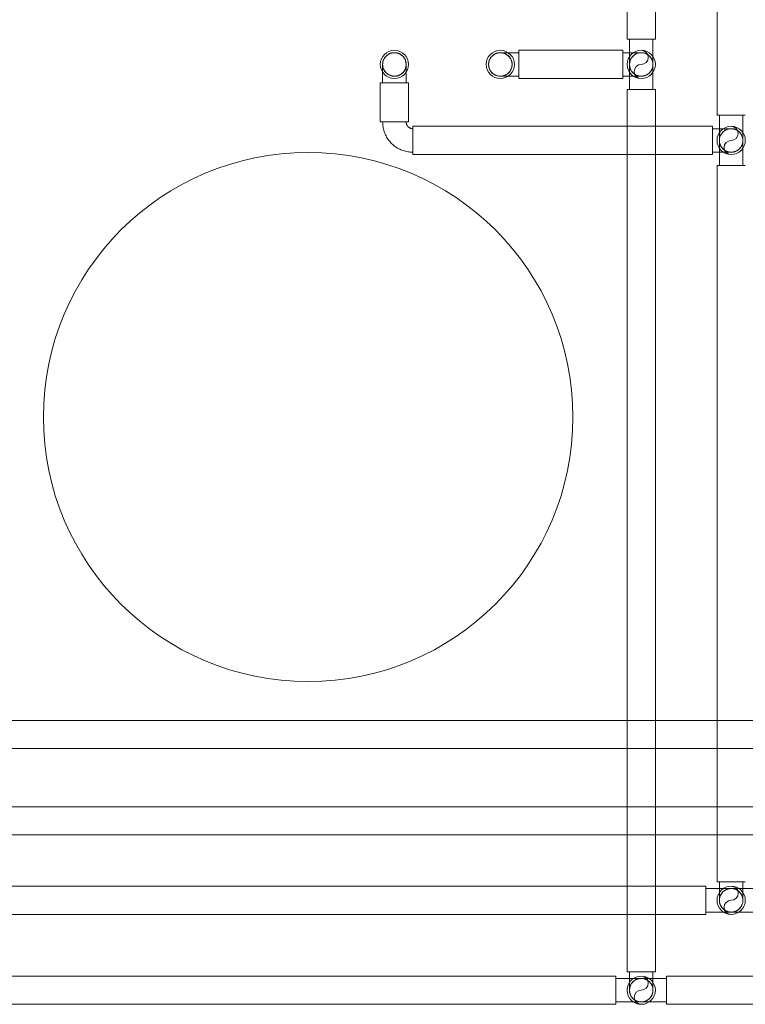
# Model space of a CAD drawing. Header units: metres. Extents: x 397.7 to 427.5, y 12.7 to 28.4.
# Tile 123 of 139: x 420.7 to 421.4, y 17.2 to 18.2. Entities that reach past the tile are written whole.
import ezdxf

# ---------------------------------------------------------------- set-up
doc = ezdxf.new("R2010")
doc.units = ezdxf.units.M
for name, color, linetype, lineweight in [('A-COLS-____-MCUT', 7, 'Continuous', 18), ('A-COLS-____-OTLN', 7, 'Continuous', 18), ('P-PIPE-____-OTLN', 7, 'Continuous', 18)]:
    doc.layers.add(name, color=color, linetype=linetype, lineweight=lineweight)

# ---------------------------------------------------------------- blocks, each defined once
blk = doc.blocks.new('Family - Pilar P2-153054-05_CLI_AIGUA_P2')
at = {"layer": 'A-COLS-____-MCUT', "color": 253, "true_color": 0xaaaaaa}
for start, end in [(360, 180), (180, 360)]:
    blk.add_arc((0.25, 0.25), 0.25, start, end, dxfattribs=at)
at = {"layer": 'A-COLS-____-OTLN', "color": 253, "true_color": 0xaaaaaa}
for start, end in [(360, 180), (180, 360)]:
    blk.add_arc((0.25, 0.25), 0.25, start, end, dxfattribs=at)
blk = doc.blocks.new('LONDR55-XX_ZZ-ARQ-CAA-M3D-Londres55_ifc-1-05_CLI_AIGUA_P2')
at = {"layer": 'A-COLS-____-OTLN', "color": 253, "lineweight": 18, "true_color": 0xaaaaaa}
blk.add_blockref('Family - Pilar P2-153054-05_CLI_AIGUA_P2', (420.74198, 17.54946), dxfattribs=at)
blk = doc.blocks.new('M_Codo - Genérico - Estándar-V5-05_CLI_AIGUA_P2')
at = {"layer": 'P-PIPE-____-OTLN', "color": 31, "true_color": 0xffbe82}
for p, q in [((421.30641, 17.27534), (421.2953, 17.27534)), ((421.31753, 17.27534), (421.30641, 17.27534))]:
    blk.add_line(p, q, dxfattribs=at)
at = {"layer": 'P-PIPE-____-OTLN', "color": 31, "true_color": 0xffbe82, "flags": 128}
for points in [[(421.2953, 17.25788), (421.2953, 17.25789), (421.2953, 17.25794), (421.2953, 17.25801), (421.2953, 17.2581), (421.2953, 17.25823), (421.2953, 17.25838), (421.2953, 17.25856), (421.2953, 17.25877), (421.2953, 17.259), (421.2953, 17.25926), (421.2953, 17.25954), (421.2953, 17.25985), (421.2953, 17.26019), (421.2953, 17.26055), (421.2953, 17.26093), (421.2953, 17.26134), (421.2953, 17.26176), (421.2953, 17.26221), (421.2953, 17.26269), (421.2953, 17.26318), (421.2953, 17.26369), (421.2953, 17.26422), (421.2953, 17.26476), (421.2953, 17.26533), (421.2953, 17.26591), (421.2953, 17.2665), (421.2953, 17.26711), (421.2953, 17.26773), (421.2953, 17.26837), (421.2953, 17.26902), (421.2953, 17.26967), (421.2953, 17.27034), (421.2953, 17.27101), (421.2953, 17.27169), (421.2953, 17.27237), (421.2953, 17.27307), (421.2953, 17.27376), (421.2953, 17.27446), (421.2953, 17.27515), (421.2953, 17.27534)], [(421.2953, 17.25788), (421.29531, 17.25832), (421.29534, 17.25877), (421.29538, 17.25921), (421.29544, 17.25965), (421.29552, 17.26009), (421.29562, 17.26052), (421.29573, 17.26095), (421.29586, 17.26138), (421.29601, 17.2618), (421.29618, 17.26221), (421.29636, 17.26261), (421.29656, 17.26301), (421.29677, 17.2634), (421.297, 17.26378), (421.29724, 17.26416), (421.2975, 17.26452), (421.29777, 17.26487), (421.29806, 17.26521), (421.29836, 17.26554), (421.29867, 17.26585), (421.299, 17.26616), (421.29933, 17.26645), (421.29968, 17.26672), (421.30004, 17.26698), (421.30041, 17.26723), (421.30079, 17.26746), (421.30118, 17.26768), (421.30157, 17.26788), (421.30198, 17.26807), (421.30239, 17.26824), (421.3028, 17.26839), (421.30323, 17.26853), (421.30366, 17.26865), (421.30409, 17.26875), (421.30452, 17.26883), (421.30496, 17.2689), (421.30541, 17.26895), (421.30585, 17.26898), (421.30629, 17.26899), (421.30641, 17.26899)], [(421.30641, 17.26899), (421.30686, 17.26898), (421.3073, 17.26896), (421.30774, 17.26891), (421.30818, 17.26885), (421.30862, 17.26877), (421.30905, 17.26867), (421.30948, 17.26856), (421.30991, 17.26843), (421.31033, 17.26828), (421.31074, 17.26812), (421.31115, 17.26793), (421.31154, 17.26774), (421.31193, 17.26752), (421.31232, 17.2673), (421.31269, 17.26705), (421.31305, 17.26679), (421.3134, 17.26652), (421.31374, 17.26623), (421.31407, 17.26594), (421.31438, 17.26562), (421.31469, 17.2653), (421.31498, 17.26496), (421.31525, 17.26461), (421.31552, 17.26425), (421.31576, 17.26388), (421.316, 17.26351), (421.31621, 17.26312), (421.31642, 17.26272), (421.3166, 17.26232), (421.31677, 17.26191), (421.31692, 17.26149), (421.31706, 17.26107), (421.31718, 17.26064), (421.31728, 17.26021), (421.31736, 17.25977), (421.31743, 17.25933), (421.31748, 17.25889), (421.31751, 17.25844), (421.31752, 17.258), (421.31753, 17.25788)], [(421.31753, 17.27534), (421.31753, 17.27464), (421.31753, 17.27395), (421.31753, 17.27325), (421.31753, 17.27256), (421.31753, 17.27187), (421.31753, 17.27119), (421.31753, 17.27052), (421.31753, 17.26985), (421.31753, 17.26919), (421.31753, 17.26854), (421.31753, 17.26791), (421.31753, 17.26728), (421.31753, 17.26667), (421.31753, 17.26607), (421.31753, 17.26548), (421.31753, 17.26491), (421.31753, 17.26436), (421.31753, 17.26383), (421.31753, 17.26331), (421.31753, 17.26282), (421.31753, 17.26234), (421.31753, 17.26188), (421.31753, 17.26145), (421.31753, 17.26104), (421.31753, 17.26065), (421.31753, 17.26028), (421.31753, 17.25994), (421.31753, 17.25962), (421.31753, 17.25933), (421.31753, 17.25907), (421.31753, 17.25883), (421.31753, 17.25861), (421.31753, 17.25843), (421.31753, 17.25827), (421.31753, 17.25813), (421.31753, 17.25803), (421.31753, 17.25795), (421.31753, 17.2579), (421.31753, 17.25788)], [(421.30641, 17.24677), (421.30597, 17.24678), (421.30552, 17.2468), (421.30508, 17.24685), (421.30464, 17.24691), (421.30421, 17.24699), (421.30377, 17.24709), (421.30334, 17.2472), (421.30292, 17.24733), (421.3025, 17.24748), (421.30209, 17.24765), (421.30168, 17.24783), (421.30128, 17.24802), (421.30089, 17.24824), (421.30051, 17.24847), (421.30014, 17.24871), (421.29978, 17.24897), (421.29943, 17.24924), (421.29909, 17.24953), (421.29876, 17.24983), (421.29844, 17.25014), (421.29814, 17.25046), (421.29785, 17.2508), (421.29757, 17.25115), (421.29731, 17.25151), (421.29706, 17.25188), (421.29683, 17.25226), (421.29661, 17.25264), (421.29641, 17.25304), (421.29622, 17.25344), (421.29606, 17.25385), (421.2959, 17.25427), (421.29577, 17.25469), (421.29565, 17.25512), (421.29555, 17.25556), (421.29546, 17.25599), (421.2954, 17.25643), (421.29535, 17.25687), (421.29531, 17.25732), (421.2953, 17.25776), (421.2953, 17.25788)], [(421.31753, 17.25788), (421.31752, 17.25744), (421.31749, 17.25699), (421.31745, 17.25655), (421.31738, 17.25611), (421.3173, 17.25567), (421.31721, 17.25524), (421.31709, 17.25481), (421.31696, 17.25438), (421.31681, 17.25397), (421.31665, 17.25355), (421.31647, 17.25315), (421.31627, 17.25275), (421.31606, 17.25236), (421.31583, 17.25198), (421.31558, 17.25161), (421.31533, 17.25124), (421.31505, 17.25089), (421.31477, 17.25055), (421.31447, 17.25022), (421.31416, 17.24991), (421.31383, 17.24961), (421.31349, 17.24932), (421.31315, 17.24904), (421.31279, 17.24878), (421.31242, 17.24853), (421.31204, 17.2483), (421.31165, 17.24808), (421.31125, 17.24788), (421.31085, 17.24769), (421.31044, 17.24752), (421.31002, 17.24737), (421.3096, 17.24723), (421.30917, 17.24712), (421.30874, 17.24701), (421.3083, 17.24693), (421.30786, 17.24686), (421.30742, 17.24681), (421.30698, 17.24678), (421.30653, 17.24677), (421.30641, 17.24677)]]:
    blk.add_lwpolyline(points, dxfattribs=at)
at = {"layer": 'P-PIPE-____-OTLN', "color": 31, "true_color": 0xffbe82}
for start, end in [(90, 270), (270, 90)]:
    blk.add_arc((421.30641, 17.25788), 0.01111, start, end, dxfattribs=at)
blk = doc.blocks.new('M_Codo - Genérico - Estándar-V9-05_CLI_AIGUA_P2')
at = {"layer": 'P-PIPE-____-OTLN', "color": 31, "true_color": 0xffbe82}
for p, q in [((421.06229, 20.2863), (421.0734, 20.2863)), ((421.0734, 20.2863), (421.08451, 20.2863))]:
    blk.add_line(p, q, dxfattribs=at)
at = {"layer": 'P-PIPE-____-OTLN', "color": 31, "true_color": 0xffbe82, "flags": 128}
for points in [[(421.06229, 20.30376), (421.0623, 20.3042), (421.06232, 20.30465), (421.06237, 20.30509), (421.06243, 20.30553), (421.06251, 20.30597), (421.06261, 20.3064), (421.06272, 20.30683), (421.06285, 20.30725), (421.063, 20.30767), (421.06317, 20.30809), (421.06335, 20.30849), (421.06355, 20.30889), (421.06376, 20.30928), (421.06399, 20.30966), (421.06423, 20.31003), (421.06449, 20.3104), (421.06476, 20.31075), (421.06505, 20.31109), (421.06535, 20.31141), (421.06566, 20.31173), (421.06598, 20.31203), (421.06632, 20.31232), (421.06667, 20.3126), (421.06703, 20.31286), (421.0674, 20.31311), (421.06778, 20.31334), (421.06816, 20.31356), (421.06856, 20.31376), (421.06896, 20.31395), (421.06938, 20.31412), (421.06979, 20.31427), (421.07022, 20.31441), (421.07064, 20.31452), (421.07108, 20.31463), (421.07151, 20.31471), (421.07195, 20.31478), (421.07239, 20.31483), (421.07284, 20.31486), (421.07328, 20.31487), (421.0734, 20.31487)], [(421.0734, 20.31487), (421.07385, 20.31486), (421.07429, 20.31484), (421.07473, 20.31479), (421.07517, 20.31473), (421.07561, 20.31465), (421.07604, 20.31455), (421.07647, 20.31444), (421.0769, 20.31431), (421.07732, 20.31416), (421.07773, 20.31399), (421.07814, 20.31381), (421.07853, 20.31362), (421.07892, 20.3134), (421.0793, 20.31317), (421.07968, 20.31293), (421.08004, 20.31267), (421.08039, 20.3124), (421.08073, 20.31211), (421.08106, 20.31181), (421.08137, 20.3115), (421.08168, 20.31118), (421.08197, 20.31084), (421.08224, 20.31049), (421.08251, 20.31013), (421.08275, 20.30976), (421.08299, 20.30938), (421.0832, 20.309), (421.0834, 20.3086), (421.08359, 20.3082), (421.08376, 20.30779), (421.08391, 20.30737), (421.08405, 20.30695), (421.08417, 20.30652), (421.08427, 20.30608), (421.08435, 20.30565), (421.08442, 20.30521), (421.08447, 20.30477), (421.0845, 20.30432), (421.08451, 20.30388), (421.08451, 20.30376)], [(421.06229, 20.2863), (421.06229, 20.287), (421.06229, 20.28769), (421.06229, 20.28839), (421.06229, 20.28908), (421.06229, 20.28977), (421.06229, 20.29045), (421.06229, 20.29112), (421.06229, 20.29179), (421.06229, 20.29245), (421.06229, 20.2931), (421.06229, 20.29373), (421.06229, 20.29436), (421.06229, 20.29497), (421.06229, 20.29557), (421.06229, 20.29616), (421.06229, 20.29673), (421.06229, 20.29728), (421.06229, 20.29781), (421.06229, 20.29833), (421.06229, 20.29882), (421.06229, 20.2993), (421.06229, 20.29976), (421.06229, 20.30019), (421.06229, 20.3006), (421.06229, 20.30099), (421.06229, 20.30136), (421.06229, 20.3017), (421.06229, 20.30201), (421.06229, 20.30231), (421.06229, 20.30257), (421.06229, 20.30281), (421.06229, 20.30303), (421.06229, 20.30321), (421.06229, 20.30337), (421.06229, 20.30351), (421.06229, 20.30361), (421.06229, 20.30369), (421.06229, 20.30374), (421.06229, 20.30376)], [(421.0734, 20.29265), (421.07296, 20.29266), (421.07251, 20.29268), (421.07207, 20.29273), (421.07163, 20.29279), (421.07119, 20.29287), (421.07076, 20.29297), (421.07033, 20.29308), (421.06991, 20.29321), (421.06949, 20.29336), (421.06907, 20.29352), (421.06867, 20.29371), (421.06827, 20.2939), (421.06788, 20.29412), (421.0675, 20.29434), (421.06713, 20.29459), (421.06677, 20.29485), (421.06641, 20.29512), (421.06607, 20.2954), (421.06575, 20.2957), (421.06543, 20.29602), (421.06513, 20.29634), (421.06484, 20.29668), (421.06456, 20.29703), (421.0643, 20.29739), (421.06405, 20.29776), (421.06382, 20.29813), (421.0636, 20.29852), (421.0634, 20.29892), (421.06321, 20.29932), (421.06304, 20.29973), (421.06289, 20.30015), (421.06276, 20.30057), (421.06264, 20.301), (421.06254, 20.30143), (421.06245, 20.30187), (421.06238, 20.30231), (421.06234, 20.30275), (421.0623, 20.3032), (421.06229, 20.30364), (421.06229, 20.30376)], [(421.08451, 20.30376), (421.08451, 20.30331), (421.08448, 20.30287), (421.08443, 20.30243), (421.08437, 20.30199), (421.08429, 20.30155), (421.0842, 20.30112), (421.08408, 20.30069), (421.08395, 20.30026), (421.0838, 20.29984), (421.08364, 20.29943), (421.08346, 20.29903), (421.08326, 20.29863), (421.08305, 20.29824), (421.08282, 20.29786), (421.08257, 20.29748), (421.08232, 20.29712), (421.08204, 20.29677), (421.08176, 20.29643), (421.08146, 20.2961), (421.08114, 20.29579), (421.08082, 20.29548), (421.08048, 20.29519), (421.08013, 20.29492), (421.07978, 20.29466), (421.07941, 20.29441), (421.07903, 20.29418), (421.07864, 20.29396), (421.07824, 20.29376), (421.07784, 20.29357), (421.07743, 20.2934), (421.07701, 20.29325), (421.07659, 20.29311), (421.07616, 20.29299), (421.07573, 20.29289), (421.07529, 20.29281), (421.07485, 20.29274), (421.07441, 20.29269), (421.07397, 20.29266), (421.07352, 20.29265), (421.0734, 20.29265)], [(421.08451, 20.30376), (421.08451, 20.30375), (421.08451, 20.3037), (421.08451, 20.30363), (421.08451, 20.30354), (421.08451, 20.30341), (421.08451, 20.30326), (421.08451, 20.30308), (421.08451, 20.30287), (421.08451, 20.30264), (421.08451, 20.30238), (421.08451, 20.3021), (421.08451, 20.30179), (421.08451, 20.30145), (421.08451, 20.30109), (421.08451, 20.30071), (421.08451, 20.3003), (421.08451, 20.29988), (421.08451, 20.29943), (421.08451, 20.29895), (421.08451, 20.29846), (421.08451, 20.29795), (421.08451, 20.29742), (421.08451, 20.29688), (421.08451, 20.29631), (421.08451, 20.29573), (421.08451, 20.29514), (421.08451, 20.29453), (421.08451, 20.2939), (421.08451, 20.29327), (421.08451, 20.29262), (421.08451, 20.29197), (421.08451, 20.2913), (421.08451, 20.29063), (421.08451, 20.28995), (421.08451, 20.28926), (421.08451, 20.28857), (421.08451, 20.28788), (421.08451, 20.28718), (421.08451, 20.28649), (421.08451, 20.2863)]]:
    blk.add_lwpolyline(points, dxfattribs=at)
at = {"layer": 'P-PIPE-____-OTLN', "color": 31, "true_color": 0xffbe82}
for start, end in [(90, 270), (270, 90)]:
    blk.add_arc((421.0734, 20.30376), 0.01111, start, end, dxfattribs=at)
blk = doc.blocks.new('M_Codo - Genérico - Estándar-V11-05_CLI_AIGUA_P2')
at = {"layer": 'P-PIPE-____-OTLN', "color": 30, "true_color": 0xff7f00}
for p, q in [((421.39134, 17.36027), (421.38022, 17.36027)), ((421.40245, 17.36027), (421.39134, 17.36027))]:
    blk.add_line(p, q, dxfattribs=at)
at = {"layer": 'P-PIPE-____-OTLN', "color": 30, "true_color": 0xff7f00, "flags": 128}
for points in [[(421.38022, 17.3428), (421.38022, 17.34282), (421.38022, 17.34286), (421.38022, 17.34293), (421.38022, 17.34303), (421.38022, 17.34315), (421.38022, 17.34331), (421.38022, 17.34348), (421.38022, 17.34369), (421.38022, 17.34392), (421.38022, 17.34418), (421.38022, 17.34447), (421.38022, 17.34478), (421.38022, 17.34511), (421.38022, 17.34547), (421.38022, 17.34585), (421.38022, 17.34626), (421.38022, 17.34669), (421.38022, 17.34714), (421.38022, 17.34761), (421.38022, 17.3481), (421.38022, 17.34861), (421.38022, 17.34914), (421.38022, 17.34969), (421.38022, 17.35025), (421.38022, 17.35083), (421.38022, 17.35143), (421.38022, 17.35204), (421.38022, 17.35266), (421.38022, 17.35329), (421.38022, 17.35394), (421.38022, 17.3546), (421.38022, 17.35526), (421.38022, 17.35593), (421.38022, 17.35661), (421.38022, 17.3573), (421.38022, 17.35799), (421.38022, 17.35868), (421.38022, 17.35938), (421.38022, 17.36008), (421.38022, 17.36027)], [(421.38022, 17.3428), (421.38023, 17.34325), (421.38026, 17.34369), (421.3803, 17.34413), (421.38037, 17.34457), (421.38045, 17.34501), (421.38054, 17.34545), (421.38066, 17.34588), (421.38079, 17.3463), (421.38094, 17.34672), (421.3811, 17.34713), (421.38128, 17.34754), (421.38148, 17.34794), (421.38169, 17.34833), (421.38192, 17.34871), (421.38217, 17.34908), (421.38242, 17.34944), (421.3827, 17.34979), (421.38298, 17.35013), (421.38328, 17.35046), (421.38359, 17.35078), (421.38392, 17.35108), (421.38426, 17.35137), (421.3846, 17.35165), (421.38496, 17.35191), (421.38533, 17.35216), (421.38571, 17.35239), (421.3861, 17.35261), (421.3865, 17.35281), (421.3869, 17.35299), (421.38731, 17.35316), (421.38773, 17.35331), (421.38815, 17.35345), (421.38858, 17.35357), (421.38901, 17.35367), (421.38945, 17.35376), (421.38989, 17.35382), (421.39033, 17.35387), (421.39077, 17.3539), (421.39122, 17.35392), (421.39134, 17.35392)], [(421.39134, 17.35392), (421.39178, 17.35391), (421.39223, 17.35388), (421.39267, 17.35384), (421.39311, 17.35378), (421.39354, 17.3537), (421.39398, 17.3536), (421.39441, 17.35348), (421.39483, 17.35335), (421.39525, 17.3532), (421.39566, 17.35304), (421.39607, 17.35286), (421.39647, 17.35266), (421.39686, 17.35245), (421.39724, 17.35222), (421.39761, 17.35198), (421.39797, 17.35172), (421.39832, 17.35145), (421.39866, 17.35116), (421.39899, 17.35086), (421.39931, 17.35055), (421.39961, 17.35022), (421.3999, 17.34988), (421.40018, 17.34954), (421.40044, 17.34918), (421.40069, 17.34881), (421.40092, 17.34843), (421.40114, 17.34804), (421.40134, 17.34765), (421.40152, 17.34724), (421.40169, 17.34683), (421.40185, 17.34641), (421.40198, 17.34599), (421.4021, 17.34556), (421.4022, 17.34513), (421.40229, 17.34469), (421.40235, 17.34425), (421.4024, 17.34381), (421.40244, 17.34337), (421.40245, 17.34292), (421.40245, 17.3428)], [(421.40245, 17.36027), (421.40245, 17.35957), (421.40245, 17.35887), (421.40245, 17.35818), (421.40245, 17.35748), (421.40245, 17.3568), (421.40245, 17.35612), (421.40245, 17.35544), (421.40245, 17.35477), (421.40245, 17.35412), (421.40245, 17.35347), (421.40245, 17.35283), (421.40245, 17.3522), (421.40245, 17.35159), (421.40245, 17.35099), (421.40245, 17.35041), (421.40245, 17.34984), (421.40245, 17.34929), (421.40245, 17.34875), (421.40245, 17.34824), (421.40245, 17.34774), (421.40245, 17.34726), (421.40245, 17.34681), (421.40245, 17.34637), (421.40245, 17.34596), (421.40245, 17.34557), (421.40245, 17.34521), (421.40245, 17.34487), (421.40245, 17.34455), (421.40245, 17.34426), (421.40245, 17.34399), (421.40245, 17.34375), (421.40245, 17.34354), (421.40245, 17.34335), (421.40245, 17.34319), (421.40245, 17.34306), (421.40245, 17.34295), (421.40245, 17.34288), (421.40245, 17.34283), (421.40245, 17.34281)], [(421.39134, 17.33169), (421.39089, 17.3317), (421.39045, 17.33173), (421.39001, 17.33177), (421.38957, 17.33183), (421.38913, 17.33191), (421.3887, 17.33201), (421.38827, 17.33212), (421.38784, 17.33226), (421.38742, 17.3324), (421.38701, 17.33257), (421.3866, 17.33275), (421.38621, 17.33295), (421.38582, 17.33316), (421.38543, 17.33339), (421.38506, 17.33363), (421.3847, 17.33389), (421.38435, 17.33416), (421.38401, 17.33445), (421.38368, 17.33475), (421.38337, 17.33506), (421.38306, 17.33539), (421.38277, 17.33572), (421.3825, 17.33607), (421.38223, 17.33643), (421.38199, 17.3368), (421.38175, 17.33718), (421.38154, 17.33757), (421.38133, 17.33796), (421.38115, 17.33837), (421.38098, 17.33878), (421.38083, 17.3392), (421.38069, 17.33962), (421.38057, 17.34005), (421.38047, 17.34048), (421.38039, 17.34092), (421.38032, 17.34136), (421.38027, 17.3418), (421.38024, 17.34224), (421.38023, 17.34268), (421.38022, 17.3428)], [(421.40245, 17.3428), (421.40244, 17.34236), (421.40241, 17.34192), (421.40237, 17.34147), (421.40231, 17.34103), (421.40223, 17.3406), (421.40213, 17.34016), (421.40202, 17.33973), (421.40189, 17.33931), (421.40174, 17.33889), (421.40157, 17.33848), (421.40139, 17.33807), (421.40119, 17.33767), (421.40098, 17.33728), (421.40075, 17.3369), (421.40051, 17.33653), (421.40025, 17.33617), (421.39998, 17.33582), (421.39969, 17.33548), (421.39939, 17.33515), (421.39908, 17.33483), (421.39875, 17.33453), (421.39842, 17.33424), (421.39807, 17.33396), (421.39771, 17.3337), (421.39734, 17.33345), (421.39696, 17.33322), (421.39657, 17.333), (421.39618, 17.3328), (421.39577, 17.33262), (421.39536, 17.33245), (421.39495, 17.33229), (421.39452, 17.33216), (421.39409, 17.33204), (421.39366, 17.33194), (421.39323, 17.33185), (421.39279, 17.33179), (421.39234, 17.33174), (421.3919, 17.33171), (421.39146, 17.33169), (421.39134, 17.33169)]]:
    blk.add_lwpolyline(points, dxfattribs=at)
at = {"layer": 'P-PIPE-____-OTLN', "color": 30, "true_color": 0xff7f00}
for start, end in [(90, 270), (270, 90)]:
    blk.add_arc((421.39134, 17.3428), 0.01111, start, end, dxfattribs=at)
blk = doc.blocks.new('M_Codo - Genérico - Estándar-V2-05_CLI_AIGUA_P2')
at = {"layer": 'P-PIPE-____-OTLN', "color": 31, "true_color": 0xffbe82}
for p, q in [((-0.01746, 0.01111), (-0.01746, -0.01111)), ((-0.01746, 0.01111), (-0.01746, -0.01111)), ((0.01111, 0.01746), (-0.01111, 0.01746)), ((0.01111, 0.01746), (-0.01111, 0.01746))]:
    blk.add_line(p, q, dxfattribs=at)
at = {"layer": 'P-PIPE-____-OTLN', "color": 31, "true_color": 0xffbe82, "flags": 128}
for points in [[(-0.01111, 0.01746), (-0.01112, 0.01721), (-0.01113, 0.01696), (-0.01116, 0.0167), (-0.01119, 0.01645), (-0.01124, 0.0162), (-0.01129, 0.01595), (-0.01136, 0.01571), (-0.01143, 0.01547), (-0.01152, 0.01523), (-0.01161, 0.01499), (-0.01172, 0.01476), (-0.01183, 0.01453), (-0.01195, 0.01431), (-0.01208, 0.01409), (-0.01222, 0.01388), (-0.01237, 0.01367), (-0.01252, 0.01347), (-0.01269, 0.01328), (-0.01286, 0.01309), (-0.01304, 0.01291), (-0.01322, 0.01273), (-0.01342, 0.01257), (-0.01362, 0.01241), (-0.01382, 0.01226), (-0.01403, 0.01212), (-0.01425, 0.01199), (-0.01447, 0.01186), (-0.0147, 0.01175), (-0.01493, 0.01164), (-0.01516, 0.01154), (-0.0154, 0.01146), (-0.01564, 0.01138), (-0.01589, 0.01131), (-0.01613, 0.01125), (-0.01638, 0.0112), (-0.01663, 0.01117), (-0.01689, 0.01114), (-0.01714, 0.01112), (-0.01739, 0.01111), (-0.01746, 0.01111)], [(-0.01746, -0.01111), (-0.01632, -0.01109), (-0.01518, -0.01102), (-0.01404, -0.01091), (-0.01291, -0.01075), (-0.01179, -0.01054), (-0.01067, -0.01029), (-0.00957, -0.01), (-0.00847, -0.00966), (-0.0074, -0.00928), (-0.00633, -0.00886), (-0.00529, -0.00839), (-0.00427, -0.00788), (-0.00326, -0.00734), (-0.00228, -0.00675), (-0.00133, -0.00612), (-0.0004, -0.00546), (0.00051, -0.00476), (0.00138, -0.00402), (0.00222, -0.00325), (0.00304, -0.00245), (0.00382, -0.00161), (0.00456, -0.00074), (0.00527, 0.00015), (0.00595, 0.00107), (0.00658, 0.00202), (0.00718, 0.003), (0.00774, 0.00399), (0.00826, 0.00501), (0.00874, 0.00605), (0.00917, 0.00711), (0.00956, 0.00818), (0.00991, 0.00927), (0.01022, 0.01037), (0.01048, 0.01148), (0.0107, 0.01261), (0.01087, 0.01374), (0.01099, 0.01487), (0.01108, 0.01601), (0.01111, 0.01715), (0.01111, 0.01746)]]:
    blk.add_lwpolyline(points, dxfattribs=at)

msp = doc.modelspace()

# ---------------------------------------------------------------- linework, layer by layer
at = {"layer": 'P-PIPE-____-OTLN', "color": 30, "true_color": 0xff7f00}
for p, q in [((421.37799, 20.0913), (421.37799, 18.08464)), ((421.37799, 18.08464), (421.40469, 18.08464)), ((421.38022, 18.08464), (421.38022, 18.03701)), ((421.39134, 18.08464), (421.38022, 18.08464)), ((421.40245, 18.08464), (421.39134, 18.08464)), ((421.40245, 18.03701), (421.40245, 18.08464)), ((421.37799, 18.03701), (421.37799, 17.36027)), ((421.40469, 18.03701), (421.37799, 18.03701)), ((421.38022, 18.03701), (421.39134, 18.03701)), ((421.39134, 18.03701), (421.40245, 18.03701)), ((421.36752, 17.35615), (419.78772, 17.35615)), ((421.36752, 17.32945), (421.36752, 17.35615)), ((421.41515, 17.35392), (421.36752, 17.35392)), ((421.36752, 17.35392), (421.36752, 17.3428)), ((421.37799, 17.36027), (421.40469, 17.36027)), ((421.36752, 17.3428), (421.36752, 17.33169)), ((419.78772, 17.32945), (421.36752, 17.32945)), ((421.36752, 17.33169), (421.41515, 17.33169))]:
    msp.add_line(p, q, dxfattribs=at)
at = {"layer": 'P-PIPE-____-OTLN', "color": 31, "true_color": 0xffbe82}
for p, q in [((421.29306, 20.00637), (421.29306, 18.15647)), ((421.31976, 18.15647), (421.31976, 20.00637)), ((421.29306, 18.15647), (421.31976, 18.15647)), ((421.2953, 18.15647), (421.2953, 18.10884)), ((421.30641, 18.15647), (421.2953, 18.15647)), ((421.31753, 18.15647), (421.30641, 18.15647)), ((421.31753, 18.10884), (421.31753, 18.15647)), ((421.28895, 18.14601), (421.19086, 18.14601)), ((421.19086, 18.14601), (421.19086, 18.11931)), ((421.28895, 18.11931), (421.28895, 18.14601)), ((421.06005, 18.11519), (421.06005, 18.07829)), ((421.08675, 18.11519), (421.06005, 18.11519)), ((421.08675, 18.07829), (421.08675, 18.11519)), ((421.19086, 18.11931), (421.28895, 18.11931)), ((421.29306, 18.10884), (421.29306, 17.27534)), ((421.31976, 18.10884), (421.29306, 18.10884)), ((421.2953, 18.10884), (421.30641, 18.10884)), ((421.30641, 18.10884), (421.31753, 18.10884)), ((421.31976, 17.27534), (421.31976, 18.10884)), ((421.06005, 18.07829), (421.08675, 18.07829)), ((421.37387, 18.07417), (421.09086, 18.07417)), ((421.09086, 18.07417), (421.09086, 18.04747)), ((421.37387, 18.04747), (421.37387, 18.07417)), ((421.09086, 18.04747), (421.37387, 18.04747)), ((421.2826, 17.27123), (419.70279, 17.27123)), ((421.2826, 17.24453), (421.2826, 17.27123)), ((421.33023, 17.26899), (421.2826, 17.26899)), ((421.2826, 17.26899), (421.2826, 17.25788)), ((421.29306, 17.27534), (421.31976, 17.27534)), ((421.70518, 17.27123), (421.33023, 17.27123)), ((421.33023, 17.27123), (421.33023, 17.24453)), ((421.33023, 17.25788), (421.33023, 17.26899)), ((421.2826, 17.25788), (421.2826, 17.24677)), ((421.33023, 17.24677), (421.33023, 17.25788)), ((419.70279, 17.24453), (421.2826, 17.24453)), ((421.2826, 17.24677), (421.33023, 17.24677)), ((421.33023, 17.24453), (421.70518, 17.24453))]:
    msp.add_line(p, q, dxfattribs=at)
at = {"layer": 'P-PIPE-____-OTLN', "color": 175, "true_color": 0x5046b4}
for p, q in [((421.52419, 17.51282), (419.94439, 17.51282)), ((419.94439, 17.48612), (421.52419, 17.48612))]:
    msp.add_line(p, q, dxfattribs=at)
at = {"layer": 'P-PIPE-____-OTLN', "color": 145, "true_color": 0x527ca5}
for p, q in [((421.4426, 17.43123), (419.86279, 17.43123)), ((419.86279, 17.40453), (421.4426, 17.40453))]:
    msp.add_line(p, q, dxfattribs=at)
at = {"layer": 'P-PIPE-____-OTLN', "color": 31, "true_color": 0xffbe82}
for centre, radius, start, end in [((421.0734, 18.13266), 0.01335, 0, 180), ((421.30641, 18.13266), 0.01335, 0, 180), ((421.30641, 18.13266), 0.01111, 90, 270), ((421.30641, 18.13933), 0.00668, 270, 90), ((421.30641, 18.13266), 0.01111, 270, 90), ((421.0734, 18.13266), 0.01335, 180, 0), ((421.30641, 18.13266), 0.01335, 180, 0), ((421.30641, 18.12598), 0.00667, 90, 270), ((421.39134, 18.06082), 0.01335, 0, 180), ((421.39134, 18.0675), 0.00667, 270, 90), ((421.39134, 18.06082), 0.01335, 180, 0), ((421.39134, 18.05415), 0.00668, 90, 270), ((421.30641, 17.25788), 0.01335, 0, 180), ((421.30641, 17.25788), 0.01111, 0, 180), ((421.30641, 17.26456), 0.00668, 270, 90), ((421.30641, 17.25788), 0.01335, 180, 0), ((421.30641, 17.25788), 0.01111, 180, 0), ((421.30641, 17.25121), 0.00667, 90, 270)]:
    msp.add_arc(centre, radius, start, end, dxfattribs=at)
at = {"layer": 'P-PIPE-____-OTLN', "color": 30, "true_color": 0xff7f00}
for centre, radius, start, end in [((421.1734, 18.13266), 0.01335, 0, 180), ((421.1734, 18.13266), 0.01335, 180, 0), ((421.39134, 18.06082), 0.01111, 90, 270), ((421.39134, 18.06082), 0.01111, 270, 90), ((421.39134, 17.3428), 0.01335, 0, 180), ((421.39134, 17.3428), 0.01111, 0, 180), ((421.39134, 17.34948), 0.00668, 270, 90), ((421.39134, 17.3428), 0.01335, 180, 0), ((421.39134, 17.3428), 0.01111, 180, 0), ((421.39134, 17.33613), 0.00668, 90, 270)]:
    msp.add_arc(centre, radius, start, end, dxfattribs=at)

# ---------------------------------------------------------------- block references
at = {"lineweight": 5}
msp.add_blockref('LONDR55-XX_ZZ-ARQ-CAA-M3D-Londres55_ifc-1-05_CLI_AIGUA_P2', (0, 0), dxfattribs=at)
at = {"layer": 'P-PIPE-____-OTLN', "color": 31, "true_color": 0xffbe82}
for name, p in [('M_Codo - Genérico - Estándar-V9-05_CLI_AIGUA_P2', (0, -2.1711)), ('M_Codo - Genérico - Estándar-V5-05_CLI_AIGUA_P2', (0, 0))]:
    msp.add_blockref(name, p, dxfattribs=at)
for name, p, rotation in [('M_Codo - Genérico - Estándar-V5-05_CLI_AIGUA_P2', (403.91552, 439.43907), 270), ('M_Codo - Genérico - Estándar-V5-05_CLI_AIGUA_P2', (438.56429, -403.17376), 90), ('M_Codo - Genérico - Estándar-V2-05_CLI_AIGUA_P2', (421.0734, 18.06082), 270), ('M_Codo - Genérico - Estándar-V5-05_CLI_AIGUA_P2', (438.64922, -403.24559), 90)]:
    msp.add_blockref(name, p, dxfattribs=dict(at, rotation=rotation))
at = {"layer": 'P-PIPE-____-OTLN', "color": 30, "true_color": 0xff7f00}
msp.add_blockref('M_Codo - Genérico - Estándar-V11-05_CLI_AIGUA_P2', (0, 0), dxfattribs=at)

doc.saveas('drawing.dxf')
